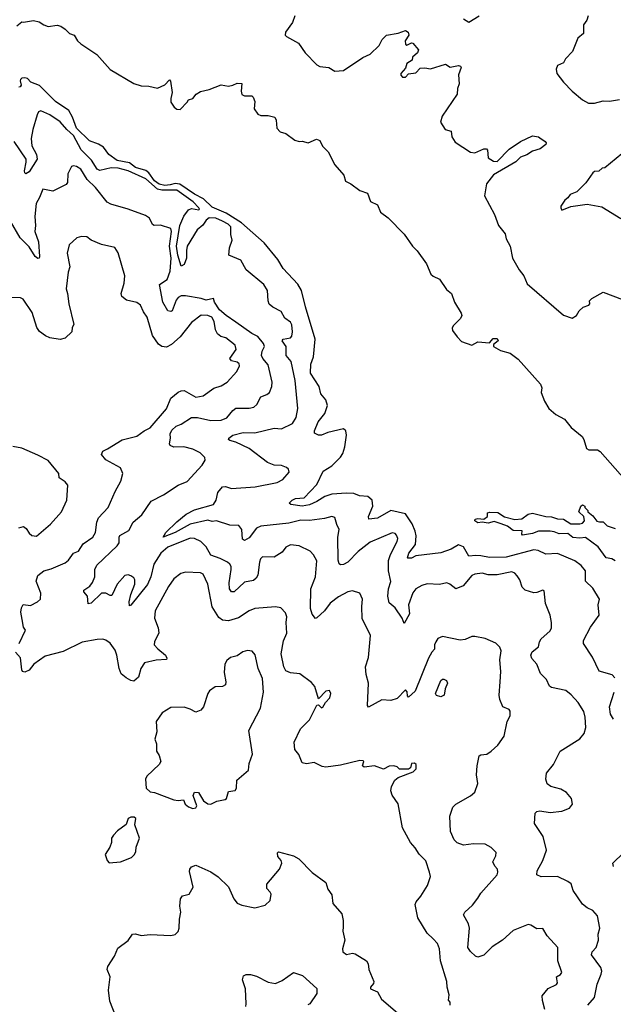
# Model space of a CAD drawing. Extents: x 2087054 to 2277909, y 548907 to 753496.
# Tile 255 of 256: x 2154481 to 2158503, y 687250 to 693919. Entities that reach past the tile are written whole.
import ezdxf

# ---------------------------------------------------------------- set-up
doc = ezdxf.new("R2010")
doc.units = 0

msp = doc.modelspace()

# ---------------------------------------------------------------- linework, layer by layer
at = {"layer": '0CON20XD'}
for points in [[(2156345, 693944.2), (2156328.8, 693901.2), (2156281.8, 693835), (2156280, 693815), (2156288, 693805), (2156369.8, 693759.8), (2156414.6, 693694.6), (2156495, 693613.8), (2156515, 693602.5), (2156575, 693595.5), (2156615, 693569.5), (2156675, 693574.3), (2156806.5, 693663.5), (2156856, 693685), (2156915.8, 693745), (2156935.9, 693784.1), (2156965.9, 693814.1), (2157045, 693827.2), (2157095, 693846.4), (2157113.1, 693835), (2157118.2, 693815), (2157092.9, 693775), (2157093.9, 693753.9), (2157105, 693746.7), (2157135, 693762), (2157145, 693760.8), (2157182.5, 693715), (2157176.4, 693693.6), (2157142.5, 693665), (2157140, 693645), (2157105, 693622.5), (2157095, 693590), (2157062.5, 693555), (2157063, 693543), (2157075, 693530), (2157095, 693530), (2157115, 693552.5), (2157165, 693560), (2157195, 693590), (2157225, 693592.5), (2157265, 693585.8), (2157365, 693617.5), (2157397, 693597), (2157455, 693608), (2157467.5, 693605), (2157471.2, 693595), (2157454, 693545), (2157458.8, 693485), (2157447, 693453), (2157444.3, 693415), (2157342.2, 693265), (2157331.4, 693225), (2157364.4, 693174.4), (2157403.8, 693163.8), (2157408, 693125), (2157430.5, 693090.5), (2157535, 693022), (2157565, 693017.5), (2157625, 693044), (2157643.8, 693043.8), (2157650, 693035), (2157654.2, 692984.2), (2157690.5, 692960.5), (2157715, 692958), (2157798.3, 693041.7), (2157875, 693093.1), (2157955, 693132.5), (2157995, 693126.7), (2158005, 693120), (2158041.9, 693095), (2158047.5, 693085), (2158045, 693074.2), (2158006.4, 693043.6), (2157955, 693028.8), (2157916.5, 693003.5), (2157875, 692987.5), (2157843.1, 692956.9), (2157690.9, 692869.1), (2157643.2, 692806.8), (2157630, 692725), (2157698.9, 692598.9), (2157725.6, 692525), (2157769.2, 692469.2), (2157776.9, 692435), (2157803.3, 692385), (2157820, 692305), (2157865.4, 692225.4), (2157896.4, 692185), (2157919.2, 692129.2), (2158165, 691917.2), (2158223, 691897), (2158254.2, 691915), (2158272.6, 691947.4), (2158297.8, 691972.2), (2158336.7, 691985), (2158343.3, 691995), (2158342.5, 692015), (2158358.3, 692031.7), (2158435, 692073.3), (2158565, 692024.2)], [(2157487.5, 693925), (2157523.2, 693903.2), (2157594.5, 693945)], [(2158333.3, 693945), (2158323.9, 693916.1), (2158300, 693885), (2158300, 693825), (2158263.3, 693795), (2158225.7, 693704.3), (2158180, 693655), (2158165, 693626.7), (2158125, 693610), (2158116, 693585), (2158120, 693555), (2158165.6, 693495), (2158224.4, 693435), (2158295, 693377.1), (2158335, 693353.8), (2158375, 693352.7), (2158435, 693368.6), (2158477.7, 693367.7), (2158545, 693378)], [(2154462.4, 693877.6), (2154495, 693904.3), (2154507, 693903), (2154575, 693914.6), (2154613.8, 693905), (2154645, 693884.2), (2154675, 693873.3), (2154735, 693881.9), (2154760, 693875), (2154790, 693855), (2154817.5, 693825), (2154850, 693815), (2154873.1, 693775), (2154894.7, 693754.7), (2155003.3, 693683.3), (2155095, 693582.2), (2155255, 693486.7), (2155305, 693471.2), (2155355, 693468.8), (2155415, 693456), (2155465, 693477.5), (2155495, 693512.5), (2155503.3, 693503.3), (2155514, 693425), (2155504, 693385), (2155505, 693360), (2155527, 693327), (2155545, 693312.5), (2155568.3, 693311.7), (2155615, 693360), (2155623.6, 693376.4), (2155653.6, 693386.4), (2155677.5, 693415), (2155705, 693433.3), (2155765, 693446.2), (2155845, 693477.5), (2155895, 693468.8), (2155925, 693476), (2155955, 693490), (2155986.4, 693486.4), (2155981.2, 693435), (2155985, 693413.3), (2156005, 693403.8), (2156053, 693403), (2156063.9, 693393.9), (2156073.8, 693365), (2156069.2, 693315), (2156095, 693278.8), (2156115, 693270), (2156165, 693270), (2156209.3, 693259.3), (2156219.3, 693239.3), (2156223.8, 693185), (2156245, 693160), (2156285, 693148.8), (2156345, 693103.3), (2156373.6, 693093.6), (2156395, 693096.2), (2156435, 693086.2), (2156491.1, 693108.9), (2156515, 693100.6), (2156533.3, 693063.3), (2156570, 693025), (2156616.2, 692935), (2156676.7, 692865), (2156687.5, 692825), (2156725, 692807.5), (2156785, 692761.2), (2156836.4, 692745), (2156857.6, 692687.6), (2156904.3, 692665), (2156925.7, 692615.7), (2156976.7, 692576.7), (2157086.4, 692466.4), (2157142.9, 692385), (2157173.8, 692353.8)], [(2158512.1, 689462.1), (2158495, 689480.8), (2158407.1, 689507.1), (2158360.9, 689600.9), (2158300, 689695), (2158300.8, 689715), (2158347.9, 689805), (2158406.5, 689885), (2158400.8, 689955), (2158409.2, 689995), (2158365, 690068.2), (2158315.5, 690115.5), (2158315.4, 690185), (2158285, 690223.1), (2158243, 690253), (2158125, 690304.6), (2158045, 690298.5), (2157994, 690324), (2157965, 690329.3), (2157777.8, 690277.8), (2157665, 690275.8), (2157605, 690288.7), (2157570.9, 690289.1), (2157524.7, 690284.7), (2157487.6, 690347.6), (2157455, 690361.5), (2157405, 690332.5), (2157335, 690309.1), (2157165, 690286.8), (2157135, 690272.3), (2157111.2, 690271.2), (2157107.5, 690275), (2157118, 690305), (2157162.3, 690365), (2157166.8, 690423.2), (2157161.2, 690455), (2157140.8, 690505), (2157095, 690572.1), (2156995, 690594.1), (2156905, 690542.1), (2156846.1, 690536.1), (2156843.5, 690555), (2156874.5, 690625), (2156869.2, 690665), (2156838.7, 690688.7), (2156782.5, 690695), (2156745, 690709.4), (2156695, 690712.9), (2156595, 690706.4), (2156549.4, 690690.6), (2156495.2, 690654.8), (2156445, 690634.1), (2156395, 690624.6), (2156317.5, 690635), (2156306.7, 690645), (2156327.5, 690665), (2156348.8, 690675), (2156408.9, 690681.1), (2156495, 690770), (2156538, 690862), (2156595, 690896.4), (2156655, 690956.9), (2156669.7, 690980.3), (2156684.7, 691025), (2156696.2, 691105), (2156691.4, 691135), (2156675, 691148.9), (2156567.7, 691122.3), (2156525, 691104.4), (2156504.5, 691104.5), (2156479.2, 691119.2), (2156478.1, 691135), (2156502.9, 691195), (2156548.6, 691251.4), (2156566.9, 691305), (2156555.7, 691345), (2156521.4, 691385), (2156511.1, 691435), (2156451.2, 691525), (2156454.6, 691585), (2156471.5, 691635), (2156483.6, 691755), (2156416.5, 691975), (2156390.7, 692085), (2156365, 692126.7), (2156265.2, 692235), (2156228.9, 692295), (2156137.5, 692407.5), (2155983.7, 692543.7), (2155879.4, 692609.4), (2155785, 692649.2), (2155726.8, 692706.8), (2155665, 692738.2), (2155565, 692804.7), (2155535, 692809), (2155500.7, 692800.7), (2155465, 692797.1), (2155425, 692805.7), (2155395, 692827.1), (2155355, 692881), (2155335, 692898.5), (2155265, 692919), (2155225, 692950.7), (2155141.5, 692965), (2155086, 693006), (2155048.9, 693055), (2155015.9, 693075.9), (2154955, 693099.2), (2154865, 693185.4), (2154838.8, 693258.8), (2154814.6, 693304.6), (2154724.4, 693365), (2154615, 693474), (2154556.2, 693496.2), (2154535, 693520), (2154515, 693526.2), (2154495, 693523.3), (2154486.7, 693515), (2154483.3, 693505), (2154491.2, 693475), (2154485, 693463.8), (2154475, 693462.5)], [(2158329.1, 687245), (2158374.4, 687295), (2158393.1, 687386.9), (2158420, 687455), (2158424.4, 687475), (2158418.3, 687498.3), (2158354.4, 687585), (2158358.6, 687605), (2158385.6, 687635), (2158402.5, 687685), (2158400, 687725), (2158411.9, 687765), (2158395, 687850), (2158365, 687886.2), (2158325, 687902.5), (2158295, 687928.8), (2158231.7, 688021.7), (2158217.1, 688065), (2158195, 688082.9), (2158124.6, 688114.6), (2158015, 688113.5), (2157985, 688127.5), (2157987.5, 688155), (2158025.6, 688224.4), (2158049.2, 688295), (2158027.6, 688387.6), (2157968, 688475), (2157973.8, 688545), (2157985, 688556.2), (2158005, 688561.2), (2158075, 688550), (2158155, 688558.8), (2158205, 688577.5), (2158226.7, 688605), (2158220, 688645), (2158185.6, 688685.6), (2158147.6, 688707.6), (2158080, 688725), (2158054.1, 688744.1), (2158046.2, 688775), (2158051.2, 688815), (2158098, 688875), (2158143.8, 688965), (2158275, 689048), (2158305.5, 689084.5), (2158315.6, 689125), (2158312.2, 689195), (2158303.6, 689233.6), (2158264.2, 689295), (2158216.6, 689346.6), (2158181.2, 689375), (2158085, 689395.8), (2158071.2, 689405), (2158049.5, 689449.5), (2158010.5, 689490.5), (2157984.1, 689554.1), (2157951.2, 689591.2), (2157943.8, 689615), (2157952.2, 689637.8), (2157995, 689671.2), (2158002.5, 689705), (2158015, 689726), (2158073.2, 689776.8), (2158083.2, 689796.8), (2158084.7, 689835), (2158073.9, 689885), (2158043.6, 689965), (2158035, 690050), (2158025, 690056), (2157985, 690039.2), (2157965, 690038.1), (2157905, 690054.4), (2157884.6, 690075), (2157869.4, 690125), (2157851.4, 690151.4), (2157835, 690170), (2157815, 690178.5), (2157715, 690158.8), (2157655, 690160), (2157615, 690170.6), (2157565, 690164.3), (2157544.2, 690155), (2157485.4, 690084.6), (2157435, 690064.4), (2157395, 690096.9), (2157375, 690105.7), (2157325, 690094.3), (2157241.2, 690098.8), (2157205, 690086.2), (2157165, 690064), (2157143.8, 690036.2), (2157115.6, 689955), (2157121.9, 689895), (2157085, 689830), (2157072.9, 689865), (2157025, 689935.7), (2156985, 689970), (2156974.6, 690014.6), (2156979.5, 690065), (2156996.2, 690113.8), (2156979.8, 690185), (2156980.8, 690255), (2156992.9, 690297.1), (2157039.3, 690385), (2157042.1, 690405), (2157035, 690427.5), (2157025, 690438.6), (2157005, 690442.9), (2156855, 690380.4), (2156773.6, 690316.4), (2156705, 690244.6), (2156675, 690230), (2156655, 690227.5), (2156644.5, 690234.5), (2156639.1, 690259.1), (2156637.2, 690415), (2156645.6, 690465), (2156630.7, 690500.7), (2156617.2, 690547.2), (2156595, 690554.4), (2156545, 690540), (2156445, 690526.1), (2156385, 690528.8), (2156305, 690509), (2156115, 690489.3), (2156084.8, 690475.2), (2156035, 690409.5), (2156005, 690391.1), (2155990.2, 690400.2), (2155986.8, 690465), (2155965, 690492.2), (2155905.5, 690494.5), (2155815, 690524), (2155785, 690521.2), (2155755, 690530), (2155636.7, 690503.3), (2155535, 690444.7), (2155453, 690413), (2155470.8, 690445), (2155545, 690518.5), (2155609.6, 690570.4), (2155665, 690599.1), (2155794.3, 690635.7), (2155812.5, 690665), (2155823.7, 690716.3), (2155855.5, 690754.5), (2155875, 690756.9), (2155915, 690743.6), (2156075.3, 690754.7), (2156225, 690784.5), (2156264.2, 690805), (2156306, 690855), (2156301.2, 690875), (2156288.8, 690885), (2156255, 690900), (2156205, 690902.9), (2156159.1, 690919.1), (2156035, 691014.4), (2155945, 691058.5), (2155905, 691069.2), (2155896.2, 691075), (2155897.5, 691085), (2155925, 691104.5), (2155995, 691123.9), (2156075, 691121.3), (2156205, 691152.2), (2156255, 691148.9), (2156328.6, 691185), (2156353.5, 691225), (2156364.5, 691285), (2156347.2, 691475), (2156320, 691605), (2156287.5, 691645), (2156285.5, 691705), (2156259.6, 691745), (2156265, 691755.5), (2156315, 691765.4), (2156325.8, 691775), (2156330.2, 691805), (2156325, 691852.5), (2156315, 691871.1), (2156278.3, 691898.3), (2156253.2, 691943.2), (2156195, 691971.3), (2156172.2, 691992.2), (2156163.9, 692015), (2156160.2, 692085), (2156135.4, 692125.4), (2156014.3, 692225), (2155979.7, 692289.7), (2155897.5, 692325), (2155902.3, 692375), (2155920.6, 692425), (2155910.8, 692465), (2155912, 692515), (2155894, 692535), (2155856, 692555), (2155810, 692575), (2155765, 692576.7), (2155745, 692561.2), (2155722.4, 692527.6), (2155683.3, 692496.7), (2155616.2, 692385), (2155610.2, 692355), (2155611.9, 692305), (2155595, 692260.6), (2155575, 692249.4), (2155551.9, 692325), (2155544, 692385), (2155565.2, 692525.2), (2155592.1, 692587.9), (2155625, 692631.5), (2155645, 692639.7), (2155695, 692631.2), (2155700, 692635), (2155695.7, 692645), (2155657.3, 692685), (2155545, 692763.4), (2155445, 692764.5), (2155415, 692770.8), (2155335, 692840.7), (2155215, 692896.1), (2155147.3, 692912.7), (2155100, 692915), (2155025, 692898.2), (2155006, 692906), (2154966.8, 692966.8), (2154897.3, 693037.3), (2154845.1, 693135.1), (2154799.6, 693175), (2154755, 693226.2), (2154685, 693274.7), (2154625, 693302.5), (2154609.5, 693295), (2154598.7, 693275), (2154569.7, 693175), (2154559.3, 693115), (2154563.9, 693065), (2154594.4, 693005), (2154598.5, 692975), (2154545, 692888.6), (2154522.5, 692875), (2154515, 692882.5), (2154514.6, 692894.6), (2154525.9, 692954.1), (2154523.8, 692975), (2154443.7, 693095)], [(2158559.5, 693010.5), (2158445, 692916.7), (2158427.5, 692912.5), (2158405, 692892.5), (2158375, 692890), (2158365, 692882.5), (2158315.9, 692814.1), (2158255.7, 692754.3), (2158210, 692735), (2158195, 692712.5), (2158173.6, 692696.4), (2158147.5, 692655), (2158147.5, 692645), (2158155, 692630), (2158215, 692654), (2158325, 692669.4), (2158425, 692650.6), (2158553.3, 692573.3)], [(2155736, 690954), (2155704.4, 690985), (2155655, 691010.4), (2155593.6, 691026.4), (2155525, 691024.5), (2155501.2, 691035), (2155495.8, 691045.8), (2155503.1, 691085), (2155501.5, 691115), (2155511.2, 691138.8), (2155542, 691165), (2155575, 691178.9), (2155644.7, 691225.3), (2155684.6, 691225.4), (2155775.3, 691205.3), (2155845, 691206.2), (2155885, 691223.3), (2155925, 691273.1), (2155945, 691287.5), (2156035, 691288.9), (2156066.7, 691295), (2156087.3, 691312.7), (2156115, 691364), (2156155, 691380.8), (2156172.5, 691395), (2156190, 691435), (2156192.5, 691465), (2156165, 691581.2), (2156127.9, 691625), (2156119.6, 691645), (2156123.8, 691675), (2156138.7, 691705), (2156133.3, 691725), (2156094.1, 691774.1), (2156052.7, 691792.7), (2155945, 691869.3), (2155880, 691915), (2155835.8, 691955), (2155800, 692005), (2155795, 692030), (2155745, 692020), (2155711.2, 692031.2), (2155605, 692049.7), (2155575, 692049.2), (2155555, 692038.5), (2155540.2, 692019.8), (2155515, 691947.8), (2155505, 691942.5), (2155485, 691947.8), (2155450.6, 692005), (2155427.5, 692125), (2155480.2, 692159.8), (2155501.3, 692215), (2155507.3, 692305), (2155496.9, 692385), (2155509.4, 692485), (2155505.3, 692505), (2155435, 692526.7), (2155392.5, 692525), (2155381.9, 692531.9), (2155360, 692575), (2155332.9, 692592.9), (2155216.2, 692636.2), (2155098.9, 692668.9), (2155073.3, 692683.3), (2154995, 692782.7), (2154937.7, 692837.7), (2154895, 692905.6), (2154865, 692925.6), (2154845, 692930), (2154831.2, 692925), (2154806.7, 692875), (2154804, 692816), (2154797, 692803), (2154705, 692758.1), (2154638.8, 692771.2), (2154616.3, 692713.7), (2154592.7, 692675), (2154582.5, 692585), (2154589.2, 692525), (2154583.8, 692485), (2154608.8, 692415), (2154614.3, 692315.7), (2154613.3, 692305), (2154605, 692300.8), (2154585, 692314.4), (2154545, 692380), (2154485, 692441.9), (2154418.6, 692555)], [(2155076.9, 691013.1), (2155175, 691072.7), (2155275, 691097.8), (2155325, 691134.4), (2155365, 691154.4), (2155475, 691283.1), (2155505, 691355.8), (2155555, 691395.7), (2155575, 691405.6), (2155595, 691406.9), (2155675, 691362.9), (2155725, 691372.5), (2155797.3, 691422.7), (2155845, 691438.2), (2155887.1, 691462.9), (2155953, 691537), (2155969.6, 691575), (2155968.4, 691588.4), (2155955, 691600.3), (2155915, 691609.5), (2155905.7, 691625), (2155947.5, 691685), (2155942, 691715), (2155876.7, 691765), (2155844.4, 691774.4), (2155821.7, 691791.7), (2155807.5, 691817.5), (2155799.4, 691875), (2155782.9, 691905), (2155755, 691916.1), (2155711.2, 691918.8), (2155645, 691868), (2155569.3, 691770.7), (2155510.4, 691719.6), (2155475, 691701.8), (2155445, 691705.4), (2155421.7, 691721.7), (2155380.1, 691780.1), (2155345.3, 691905.3), (2155320.2, 691940.2), (2155298.6, 691985), (2155275, 692002.5), (2155205, 692020), (2155172.5, 692045), (2155168.1, 692065), (2155189.6, 692135), (2155193.1, 692185), (2155149.3, 692339.3), (2155125.5, 692375.5), (2155035, 692396.7), (2154965.5, 692425.5), (2154935, 692447.5), (2154899.7, 692450.3), (2154867.3, 692442.7), (2154816.7, 692395), (2154801.7, 692338.3), (2154821.3, 692245), (2154808.8, 692208.8), (2154795.5, 692095.5), (2154805.6, 692065), (2154813.6, 691993.6), (2154848.8, 691855), (2154837.5, 691835), (2154833.3, 691805), (2154788.6, 691761.4), (2154755, 691752.9), (2154685, 691764.5), (2154655, 691777.8), (2154615, 691807.8), (2154596.9, 691835), (2154564.6, 691935), (2154505, 692026.2), (2154486.3, 692036.3), (2154405, 692038.5)], [(2157173.8, 692353.8), (2157236.5, 692266.5), (2157266.6, 692196.6), (2157281.8, 692181.8), (2157325, 692160.6), (2157371.8, 692091.8), (2157406.9, 692065), (2157428, 692005), (2157471.7, 691931.7), (2157476.2, 691915), (2157468, 691895), (2157418, 691845), (2157410, 691830), (2157412.2, 691815), (2157445, 691771.4), (2157475, 691740), (2157545, 691714.3), (2157585, 691736.2), (2157665, 691730), (2157689.3, 691760.7), (2157715, 691760), (2157723.3, 691745), (2157691.7, 691718.3), (2157690, 691705), (2157737.5, 691677.5), (2157805, 691660.8), (2157859.1, 691619.1), (2158010.3, 691450.3), (2158019.6, 691425), (2158014.2, 691395), (2158036, 691335), (2158066.1, 691286.1), (2158113.3, 691245), (2158173.1, 691213.1), (2158217.4, 691157.4), (2158291.8, 691095), (2158303.3, 691075), (2158320.6, 691015), (2158336.7, 691006.7), (2158395, 691006.3), (2158413.1, 690995), (2158583, 690803)], [(2154475, 690476.7), (2154506.4, 690486.4), (2154525, 690473.3), (2154545, 690441.2), (2154563.3, 690425), (2154595, 690422), (2154688.9, 690501.1), (2154765, 690586.2), (2154800, 690665), (2154807, 690767), (2154788.8, 690788.8), (2154747.5, 690815), (2154746.7, 690845), (2154675, 690932.5), (2154605, 690970), (2154495, 691017.5), (2154435, 691027.5)], [(2154476.7, 689695), (2154520, 689785), (2154507.5, 689805), (2154497, 689857), (2154489.4, 689905), (2154492.5, 689935), (2154505, 689957.5), (2154555, 689951.4), (2154602.5, 689975), (2154621.1, 689995), (2154623.5, 690035), (2154592.5, 690115), (2154604.5, 690155), (2154644.2, 690185.8), (2154695, 690199.6), (2154788.8, 690241.2), (2154810.8, 690259.2), (2154845, 690306), (2154879.7, 690320.3), (2154911.8, 690368.2), (2154976, 690415), (2154994.5, 690445.5), (2155003.5, 690515), (2155015.4, 690544.6), (2155080, 690615), (2155127.6, 690722.4), (2155166.8, 690793.2), (2155180, 690845), (2155164.3, 690884.3), (2155065, 690937.5), (2155035.7, 690975), (2155044, 690996), (2155076.9, 691013.1)], [(2158038.7, 687215), (2158023.2, 687275), (2158021.7, 687308.3), (2158062.6, 687357.4), (2158118.8, 687385), (2158124, 687395), (2158118.8, 687435), (2158145, 687452), (2158154, 687465), (2158128, 687545), (2158125.9, 687635.9), (2158054.6, 687714.6), (2158025, 687763.3), (2157985, 687762), (2157945, 687785.8), (2157925, 687790.8), (2157825, 687750), (2157752, 687685), (2157681.7, 687638.3), (2157625, 687582.5), (2157585, 687570), (2157570, 687575), (2157535, 687606.7), (2157516.7, 687635), (2157528.6, 687765), (2157521.4, 687795), (2157488.8, 687855), (2157498, 687875), (2157549.6, 687920.4), (2157585, 687968.1), (2157606.1, 688003.9), (2157715, 688126.7), (2157720.6, 688145), (2157718, 688165), (2157700, 688185), (2157686.7, 688215), (2157707.5, 688255), (2157708.8, 688278.8), (2157675, 688311.2), (2157634.1, 688334.1), (2157555, 688337.5), (2157487, 688327), (2157445, 688344.2), (2157424.3, 688365), (2157400.9, 688420.9), (2157396, 688525), (2157416.2, 688585), (2157436.2, 688605), (2157535, 688661.2), (2157563.9, 688686.1), (2157586, 688745), (2157576.7, 688805), (2157580, 688865), (2157595, 688932.5), (2157605, 688940), (2157645, 688943.8), (2157675, 688963.8), (2157721.2, 689005), (2157763.9, 689066.1), (2157784, 689165), (2157803.3, 689205), (2157803.8, 689235), (2157796.6, 689246.6), (2157754.1, 689264.1), (2157734.2, 689314.2), (2157730, 689345), (2157736.2, 689435), (2157741.9, 689505), (2157733.4, 689583.4), (2157742.5, 689645), (2157735, 689668.6), (2157705.9, 689695.9), (2157635, 689727.7), (2157565, 689740.5), (2157545, 689741.5), (2157498.1, 689721.9), (2157465, 689717.3), (2157345, 689741.2), (2157315, 689726.7), (2157300, 689705), (2157291.2, 689685), (2157292.5, 689655), (2157273.3, 689635), (2157250, 689595), (2157159.7, 689370.3), (2157115, 689330), (2157108.3, 689338.3), (2157107, 689367), (2157095, 689380), (2157037.7, 689322.3), (2156995, 689306.7), (2156935, 689313.3), (2156845, 689263.3), (2156836.7, 689275), (2156844.1, 689425), (2156827.3, 689485), (2156824, 689535), (2156845, 689600), (2156857.3, 689747.3), (2156802.4, 689862.4), (2156798.6, 689945), (2156804.2, 689995), (2156785, 690033.8), (2156735, 690050), (2156705, 690043.1), (2156640.6, 690009.4), (2156583.7, 689966.3), (2156545, 689915.8), (2156495, 689866.7), (2156485, 689862.5), (2156462.3, 689892.3), (2156451.2, 689931.2), (2156454.6, 690065), (2156485.4, 690145), (2156493.3, 690253.3), (2156472.2, 690295), (2156448.3, 690318.3), (2156375, 690355.4), (2156315, 690362.9), (2156285, 690346.2), (2156258.3, 690311.7), (2156205, 690279.2), (2156125, 690281.2), (2156112.8, 690267.2), (2156105.7, 690245), (2156095, 690157.5), (2156083.7, 690136.3), (2156065, 690120), (2156005, 690109.5), (2155935, 690042.9), (2155915, 690044.4), (2155903.4, 690063.4), (2155899.2, 690105), (2155914.6, 690195), (2155913.5, 690215), (2155905, 690230.6), (2155889.4, 690245), (2155839.5, 690269.5), (2155775, 690292.5), (2155745, 690348.2), (2155709.4, 690385), (2155665, 690405.4), (2155635, 690408.2), (2155485, 690345.7), (2155437.3, 690305), (2155389.7, 690230.3), (2155370.3, 690145), (2155347.4, 690092.6), (2155235, 689954.2), (2155225, 689950), (2155223.1, 689975), (2155233.7, 690025), (2155260, 690095), (2155261.1, 690125), (2155255, 690138), (2155235, 690152), (2155215, 690158.8), (2155193.8, 690155), (2155142.5, 690095), (2155105, 690020), (2155095, 690018.8), (2155065, 690034.5), (2155035, 690034.4), (2154965, 689966), (2154945, 689962.5), (2154939.4, 690015), (2154915, 690044.2), (2154915.6, 690055), (2154956.9, 690083.1), (2154975, 690107.5), (2154989.6, 690145), (2154990.7, 690195), (2155004, 690225), (2155142.5, 690355), (2155154, 690375), (2155154.6, 690415), (2155160, 690425), (2155220.2, 690459.8), (2155250, 690515), (2155309.2, 690565), (2155371.3, 690658.7), (2155455, 690700.4), (2155553.6, 690766.4), (2155615, 690792), (2155718.3, 690901.7), (2155737.1, 690935), (2155736, 690954)], [(2158515, 690253.8), (2158492.5, 690267.5), (2158455, 690273.8), (2158399.4, 690349.4), (2158315, 690412.5), (2158275, 690406.7), (2158227.7, 690412.3), (2158195, 690438), (2158135, 690436.2), (2158101.2, 690451.2), (2158075.3, 690455.3), (2157995, 690454.3), (2157955, 690439.2), (2157888.3, 690428.3), (2157882.5, 690435), (2157885, 690457.5), (2157825, 690460), (2157785, 690488.6), (2157742.5, 690505), (2157695, 690519.4), (2157655, 690509.5), (2157615, 690516.7), (2157585, 690511.4), (2157565, 690523.8), (2157566.7, 690535), (2157585, 690540), (2157625, 690535.7), (2157650, 690555), (2157650.5, 690579.5), (2157665.7, 690584.3), (2157720.8, 690580.8), (2157765, 690551.1), (2157835, 690533.6), (2157882.1, 690537.9), (2157925, 690570), (2157955, 690576.2), (2158044.7, 690554.7), (2158085, 690552.4), (2158125, 690538), (2158165, 690536.5), (2158214.5, 690504.5), (2158275.8, 690504.2), (2158295, 690510), (2158306.7, 690525), (2158303.6, 690553.6), (2158270, 690585), (2158282.5, 690625), (2158295, 690632.5), (2158310, 690625), (2158310, 690615), (2158330, 690595), (2158330, 690585), (2158365, 690557.5), (2158391.7, 690521.7), (2158408.3, 690518.3), (2158435, 690517.5), (2158461.7, 690491.7), (2158515, 690473.3)], [(2157396.7, 687245), (2157397.5, 687265), (2157387, 687277), (2157390.8, 687315), (2157376.7, 687365), (2157374.4, 687405), (2157332.2, 687545), (2157325.7, 687625), (2157312.1, 687662.1), (2157282.5, 687692.5), (2157241.3, 687731.3), (2157179.2, 687835), (2157160.6, 687925), (2157167.5, 687945), (2157198.3, 687981.7), (2157244.3, 688055), (2157264.2, 688115), (2157258.1, 688145), (2157232.8, 688222.8), (2157187.9, 688267.9), (2157160.6, 688310.6), (2157128.6, 688345), (2157073.8, 688445), (2157045, 688607.5), (2157005, 688666.7), (2156996, 688695), (2157000, 688725), (2157021.7, 688768.3), (2157045, 688786.7), (2157147.5, 688825), (2157167.5, 688845), (2157167.5, 688875), (2157155, 688882.5), (2157135, 688880), (2157128.3, 688851.7), (2157115, 688842.5), (2157055, 688842.5), (2157037.5, 688857.5), (2157015, 688866), (2156985, 688862), (2156945, 688842), (2156885, 688866), (2156815, 688856.7), (2156803.8, 688865), (2156812.5, 688895), (2156808.3, 688898.3), (2156785, 688900.8), (2156655, 688869.2), (2156555, 688856), (2156531.2, 688861.2), (2156475, 688888), (2156425, 688878), (2156395, 688886.7), (2156372.7, 688942.7), (2156346.2, 688975), (2156340, 689025), (2156383.1, 689115), (2156445, 689176.7), (2156495, 689276.7), (2156505, 689277.5), (2156525, 689257.5), (2156535, 689263.3), (2156553.8, 689295), (2156582, 689325), (2156590, 689355), (2156580, 689375), (2156555, 689371.2), (2156505, 689320), (2156481.7, 689401.7), (2156458.6, 689428.6), (2156377.9, 689487.9), (2156315, 689494.5), (2156285, 689508.9), (2156269.6, 689535), (2156252.9, 689625), (2156268.5, 689711.5), (2156291.4, 689765), (2156285.7, 689835), (2156290.8, 689875), (2156282.3, 689902.3), (2156250, 689935), (2156215, 689942.9), (2156075, 689931.5), (2156035, 689914.5), (2155962.7, 689867.3), (2155895, 689848.5), (2155855, 689852.7), (2155830.8, 689870.8), (2155785, 689943.3), (2155754.7, 690095), (2155725, 690163.1), (2155705, 690172.5), (2155605, 690176.9), (2155571.7, 690168.3), (2155525, 690131.2), (2155489.8, 690080.2), (2155398.6, 689915), (2155394.2, 689865), (2155419.8, 689799.8), (2155424.3, 689765.7), (2155394.2, 689705), (2155392.5, 689685), (2155417.1, 689657.1), (2155470, 689615), (2155478.8, 689595), (2155476.7, 689585), (2155405, 689580), (2155326.4, 689563.6), (2155302.2, 689525), (2155285, 689466.2), (2155255, 689439.2), (2155235, 689442.9), (2155201.7, 689461.7), (2155169.3, 689489.3), (2155155.5, 689525), (2155140, 689615), (2155127.7, 689647.7), (2155095, 689695.6), (2155065, 689716.9), (2155045, 689722.9), (2155005, 689721.4), (2154905, 689701.9), (2154775, 689639.3), (2154652.9, 689607.1), (2154576.3, 689553.7), (2154545, 689513.1), (2154515, 689500.4), (2154500.8, 689505), (2154494.5, 689515), (2154487, 689597), (2154452.5, 689635)], [(2155655, 688576.7), (2155675, 688580), (2155681.2, 688595), (2155656, 688665), (2155665, 688685.8), (2155693.3, 688685), (2155727.3, 688627.3), (2155755, 688607.5), (2155775, 688605.7), (2155817.5, 688625), (2155872.7, 688637.3), (2155881.2, 688645), (2155895, 688692.5), (2155942, 688698), (2155949.2, 688715), (2155952.9, 688767.1), (2156032, 688835), (2156035, 688880), (2156058, 688945), (2156034.4, 689105), (2156111.6, 689255), (2156133.6, 689365), (2156125, 689456.7), (2156097.5, 689525), (2156076.7, 689616.7), (2156055, 689641.2), (2156025, 689645.8), (2155992.2, 689637.8), (2155955, 689610.8), (2155910.3, 689599.7), (2155885, 689578.8), (2155870, 689555), (2155867, 689497), (2155878.6, 689435), (2155875, 689413.8), (2155855, 689402), (2155805, 689401.2), (2155767.3, 689372.7), (2155756, 689355), (2155726, 689265), (2155707.9, 689242.1), (2155675, 689228.8), (2155635, 689250), (2155595, 689261.9), (2155505, 689260), (2155446.7, 689225), (2155406.7, 689165), (2155410, 689095), (2155396.7, 689045), (2155408.8, 689015), (2155407.5, 688965), (2155426.7, 688935), (2155436.2, 688895), (2155426.7, 688875), (2155342.5, 688795), (2155332.5, 688775), (2155338.6, 688715), (2155365, 688689.2), (2155393.9, 688683.9), (2155525.9, 688635.9), (2155555, 688631.2), (2155590, 688635), (2155602.5, 688605), (2155625, 688586.7), (2155655, 688576.7)], [(2157335, 689333.3), (2157305, 689342.5), (2157297.5, 689355), (2157335, 689442.5), (2157345, 689452.5), (2157355, 689452.5), (2157373, 689443), (2157380, 689425), (2157363, 689387), (2157357.5, 689345), (2157335, 689333.3)], [(2158505, 689180.6), (2158483.5, 689215), (2158476.5, 689265), (2158509.5, 689365)], [(2155088.3, 688208.3), (2155165, 688214.3), (2155238, 688245), (2155258.8, 688265), (2155268.8, 688285), (2155270, 688315), (2155293.8, 688375), (2155260, 688465), (2155267.5, 688507.5), (2155257, 688517), (2155235, 688516.7), (2155215, 688507.5), (2155201.3, 688468.7), (2155144, 688425), (2155116.7, 688395), (2155103.3, 688375), (2155102.5, 688345), (2155092.5, 688315), (2155060, 688265), (2155073, 688223), (2155088.3, 688208.3)], [(2155136, 687155), (2155092.4, 687272.4), (2155083.1, 687345), (2155093.8, 687435), (2155073.8, 687485), (2155079.2, 687505), (2155124, 687575), (2155145, 687630), (2155215, 687683.3), (2155245, 687726.2), (2155265, 687727.5), (2155305, 687716), (2155365, 687723.8), (2155503.9, 687716.1), (2155535, 687723.3), (2155555, 687743.3), (2155562.5, 687765), (2155564.2, 687825.8), (2155573.8, 687875), (2155565.6, 687915.6), (2155571.1, 687965), (2155585, 687985.7), (2155628.8, 687995), (2155655.5, 688044.5), (2155631.1, 688148.9), (2155633.8, 688166.2), (2155645, 688181.2), (2155675, 688192), (2155775, 688148), (2155825, 688113.1), (2155895, 688045.8), (2155931.2, 687965), (2155955, 687934.4), (2155985, 687921.2), (2156075, 687903.3), (2156145, 687922.5), (2156177.3, 687952.7), (2156183.8, 687995), (2156178.8, 688008.8), (2156154.5, 688034.5), (2156155, 688063.3), (2156240.8, 688165), (2156258, 688205), (2156252, 688225), (2156230.6, 688250.6), (2156226.7, 688275), (2156235, 688283.3), (2156335.8, 688255.8), (2156373.3, 688235), (2156463, 688143), (2156554.3, 688074.3), (2156569.7, 688029.7), (2156595, 687992.5), (2156602.6, 687932.6), (2156663, 687863), (2156671.7, 687818.3), (2156672, 687775), (2156671.2, 687745), (2156684.4, 687685), (2156668.1, 687625), (2156670.8, 687605), (2156695, 687587.5), (2156735, 687596.2), (2156755, 687592), (2156830.8, 687545), (2156841.9, 687525), (2156847.1, 687485), (2156881.2, 687405), (2156878.3, 687391.7), (2156857.5, 687365), (2156857.5, 687355), (2156904.2, 687334.2), (2156931.2, 687285), (2157057.6, 687177.6)], [(2158503.4, 688183.4), (2158500.6, 688205), (2158572.5, 688275)], [(2156013.3, 687235), (2156016, 687254), (2156011.2, 687355), (2155990.8, 687415), (2155998, 687442), (2156015, 687450.8), (2156045, 687452.5), (2156085, 687440.6), (2156165, 687400.6), (2156215, 687391.9), (2156258.9, 687411.1), (2156335, 687465.8), (2156397.5, 687445), (2156495, 687357.5), (2156495, 687323.3), (2156445.8, 687254.2), (2156434.1, 687245.9)]]:
    msp.add_lwpolyline(points, dxfattribs=at)

doc.saveas('drawing.dxf')
